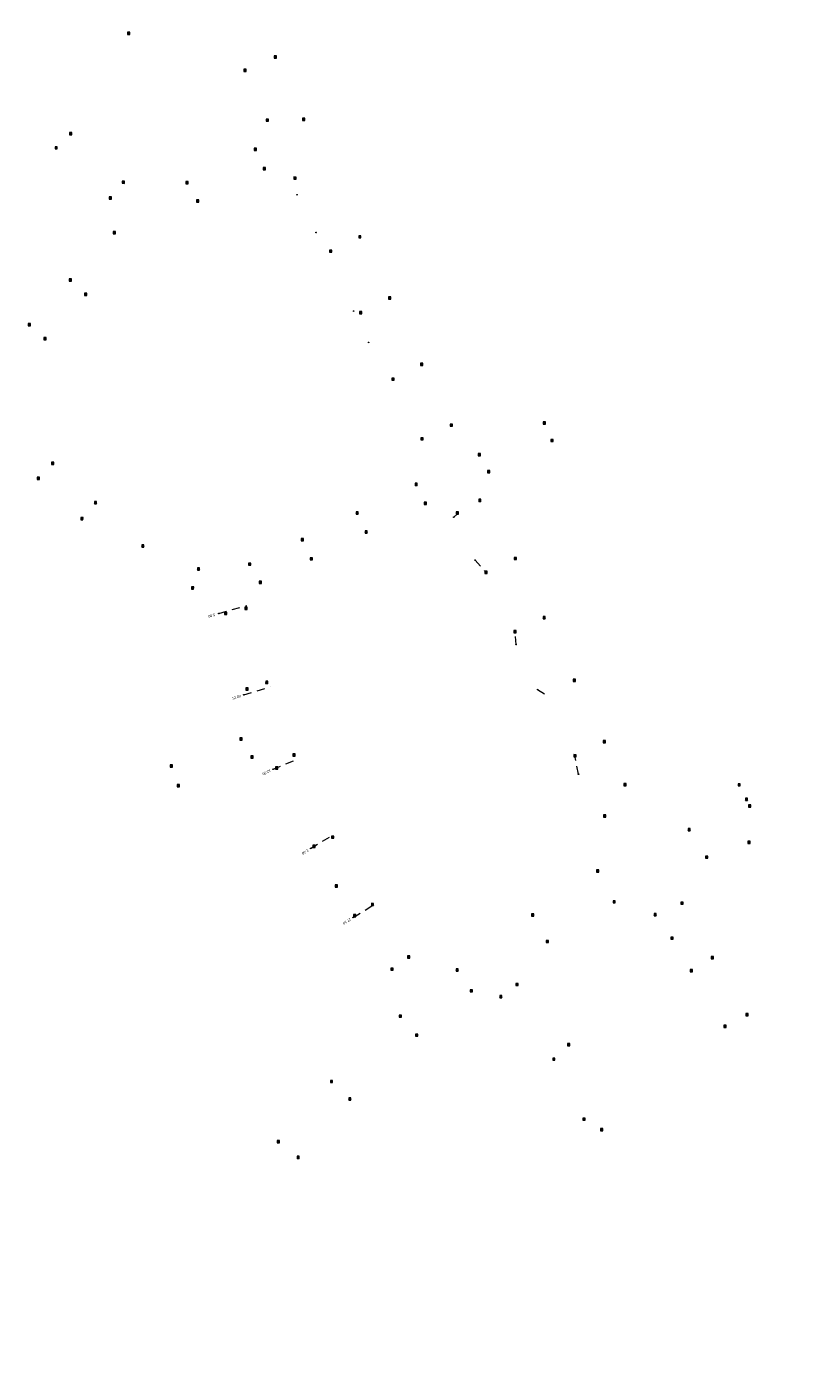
# Model space of a CAD drawing. Header units: inches. Extents: x 0 to 191500, y 0 to 342750.
# Tile 8 of 256: x 185968 to 186211, y 329280 to 329691. Entities that reach past the tile are written whole.
import ezdxf
from ezdxf.enums import TextEntityAlignment as Align

# ---------------------------------------------------------------- set-up
doc = ezdxf.new("R2010")
doc.units = ezdxf.units.IN
doc.header["$MEASUREMENT"] = 0
doc.linetypes.add('RI-GWA_HUISAANSLUITING', pattern=[23, 4, -1.8, 2.6, -1.8, 4.6, -1.8, 4.6, -1.8])
doc.linetypes.add('RI-HWA_KOLKAANSLUITING', pattern=[4.3, 2.5, -1.8])
doc.layers.get('0').update_dxf_attribs({"lineweight": 20})
for name, color, linetype, lineweight in [('ECW', 150, 'Continuous', 20), ('N-WE-RI-GWA-MAATVOERING-T25', 30, 'RI-GWA_HUISAANSLUITING', 20), ('N-WE-RI-HWA_KOLK-S', 150, 'Continuous', 20), ('N-WE-RI-HWA_KOLKAANSLUITING', 150, 'RI-HWA_KOLKAANSLUITING', 20), ('N-WE-RI-INLAAT', 7, 'Continuous', 20)]:
    doc.layers.add(name, color=color, linetype=linetype, lineweight=lineweight)
picture_1 = doc.add_image_def('image1.ecw', size_in_pixel=(220000, 285000))

# ---------------------------------------------------------------- blocks, each defined once
blk = doc.blocks.new('A$C2C270354')
h = blk.add_hatch(color=256)
h.dxf.hatch_style = 1
edge = h.paths.add_edge_path()
edge.add_arc((0, 0), 0.1, 0, 360)
blk.add_circle((0, 0), 0.1)

msp = doc.modelspace()

# ---------------------------------------------------------------- linework, layer by layer
at = {"layer": 'N-WE-RI-HWA_KOLK-S'}
for p, q in [((185998.99052, 329689.71497), (185998.98903, 329689.01852)), ((185998.98903, 329689.01852), (185999.68697, 329689.71348)), ((185998.99052, 329689.71497), (185999.68548, 329689.01703)), ((185999.68697, 329689.71348), (185998.99052, 329689.71497)), ((185999.68548, 329689.01703), (185999.68697, 329689.71348)), ((185998.98903, 329689.01852), (185999.68548, 329689.01703)), ((186044.27252, 329682.42897), (186044.27103, 329681.73252)), ((186044.27103, 329681.73252), (186044.96897, 329682.42748)), ((186044.27103, 329681.73252), (186044.96748, 329681.73103)), ((186044.27252, 329682.42897), (186044.96748, 329681.73103)), ((186044.96897, 329682.42748), (186044.27252, 329682.42897)), ((186044.96748, 329681.73103), (186044.96897, 329682.42748)), ((186034.90252, 329678.25897), (186034.90103, 329677.56252)), ((186034.90103, 329677.56252), (186035.59897, 329678.25748)), ((186034.90103, 329677.56252), (186035.59748, 329677.56103)), ((186034.90252, 329678.25897), (186035.59748, 329677.56103)), ((186035.59897, 329678.25748), (186034.90252, 329678.25897)), ((186035.59748, 329677.56103), (186035.59897, 329678.25748)), ((186041.84252, 329662.87897), (186041.84103, 329662.18252)), ((186041.84103, 329662.18252), (186042.53897, 329662.87748)), ((186041.84103, 329662.18252), (186042.53748, 329662.18103)), ((186041.84252, 329662.87897), (186042.53748, 329662.18103)), ((186042.53897, 329662.87748), (186041.84252, 329662.87897)), ((186042.53748, 329662.18103), (186042.53897, 329662.87748)), ((186053.03252, 329663.11897), (186053.03103, 329662.42252)), ((186053.03103, 329662.42252), (186053.72897, 329663.11748)), ((186053.03103, 329662.42252), (186053.72748, 329662.42103)), ((186053.03252, 329663.11897), (186053.72748, 329662.42103)), ((186053.72897, 329663.11748), (186053.03252, 329663.11897)), ((186053.72748, 329662.42103), (186053.72897, 329663.11748)), ((185981.02352, 329658.71497), (185981.02203, 329658.01852)), ((185981.02203, 329658.01852), (185981.71997, 329658.71348)), ((185981.02203, 329658.01852), (185981.71848, 329658.01703)), ((185981.02352, 329658.71497), (185981.71848, 329658.01703)), ((185981.71997, 329658.71348), (185981.02352, 329658.71497)), ((185981.71848, 329658.01703), (185981.71997, 329658.71348)), ((185976.53952, 329654.31197), (185976.53803, 329653.61552)), ((185976.53803, 329653.61552), (185977.23597, 329654.31048)), ((185976.53803, 329653.61552), (185977.23448, 329653.61403)), ((185976.53952, 329654.31197), (185977.23448, 329653.61403)), ((185977.23597, 329654.31048), (185976.53952, 329654.31197)), ((185977.23448, 329653.61403), (185977.23597, 329654.31048)), ((186038.10252, 329653.82897), (186038.10103, 329653.13252)), ((186038.10103, 329653.13252), (186038.79897, 329653.82748)), ((186038.10103, 329653.13252), (186038.79748, 329653.13103)), ((186038.10252, 329653.82897), (186038.79748, 329653.13103)), ((186038.79897, 329653.82748), (186038.10252, 329653.82897)), ((186038.79748, 329653.13103), (186038.79897, 329653.82748)), ((186040.88252, 329647.90897), (186040.88103, 329647.21252)), ((186040.88103, 329647.21252), (186041.57897, 329647.90748)), ((186040.88103, 329647.21252), (186041.57748, 329647.21103)), ((186040.88252, 329647.90897), (186041.57748, 329647.21103)), ((186041.57897, 329647.90748), (186040.88252, 329647.90897)), ((186041.57748, 329647.21103), (186041.57897, 329647.90748)), ((186050.39352, 329644.95197), (186050.39203, 329644.25552)), ((186050.39203, 329644.25552), (186051.08997, 329644.95048)), ((186050.39203, 329644.25552), (186051.08848, 329644.25403)), ((186050.39352, 329644.95197), (186051.08848, 329644.25403)), ((186051.08997, 329644.95048), (186050.39352, 329644.95197)), ((186051.08848, 329644.25403), (186051.08997, 329644.95048)), ((185997.27452, 329643.69097), (185997.27303, 329642.99452)), ((185997.27303, 329642.99452), (185997.97097, 329643.68948)), ((185997.27303, 329642.99452), (185997.96948, 329642.99303)), ((185997.27452, 329643.69097), (185997.96948, 329642.99303)), ((185997.97097, 329643.68948), (185997.27452, 329643.69097)), ((185997.96948, 329642.99303), (185997.97097, 329643.68948)), ((186017.01252, 329643.53897), (186017.01103, 329642.84252)), ((186017.01103, 329642.84252), (186017.70897, 329643.53748)), ((186017.01103, 329642.84252), (186017.70748, 329642.84103)), ((186017.01252, 329643.53897), (186017.70748, 329642.84103)), ((186017.70897, 329643.53748), (186017.01252, 329643.53897)), ((186017.70748, 329642.84103), (186017.70897, 329643.53748)), ((185993.29652, 329638.81897), (185993.29503, 329638.12252)), ((185993.29503, 329638.12252), (185993.99297, 329638.81748)), ((185993.29503, 329638.12252), (185993.99148, 329638.12103)), ((185993.29652, 329638.81897), (185993.99148, 329638.12103)), ((185993.99297, 329638.81748), (185993.29652, 329638.81897)), ((185993.99148, 329638.12103), (185993.99297, 329638.81748)), ((186020.29252, 329637.85897), (186020.29103, 329637.16252)), ((186020.29103, 329637.16252), (186020.98897, 329637.85748)), ((186020.29103, 329637.16252), (186020.98748, 329637.16103)), ((186020.29252, 329637.85897), (186020.98748, 329637.16103)), ((186020.98897, 329637.85748), (186020.29252, 329637.85897)), ((186020.98748, 329637.16103), (186020.98897, 329637.85748)), ((185994.49952, 329628.12797), (185994.49803, 329627.43152)), ((185994.49803, 329627.43152), (185995.19597, 329628.12648)), ((185994.49952, 329628.12797), (185995.19448, 329627.43003)), ((185995.19597, 329628.12648), (185994.49952, 329628.12797)), ((185995.19448, 329627.43003), (185995.19597, 329628.12648)), ((185994.49803, 329627.43152), (185995.19448, 329627.43003)), ((186070.39252, 329626.79897), (186070.39103, 329626.10252)), ((186070.39103, 329626.10252), (186071.08897, 329626.79748)), ((186070.39103, 329626.10252), (186071.08748, 329626.10103)), ((186070.39252, 329626.79897), (186071.08748, 329626.10103)), ((186071.08897, 329626.79748), (186070.39252, 329626.79897)), ((186071.08748, 329626.10103), (186071.08897, 329626.79748)), ((186061.39652, 329622.36797), (186061.39503, 329621.67152)), ((186061.39503, 329621.67152), (186062.09297, 329622.36648)), ((186061.39503, 329621.67152), (186062.09148, 329621.67003)), ((186061.39652, 329622.36797), (186062.09148, 329621.67003)), ((186062.09297, 329622.36648), (186061.39652, 329622.36797)), ((186062.09148, 329621.67003), (186062.09297, 329622.36648)), ((185980.91252, 329613.44897), (185980.91103, 329612.75252)), ((185980.91103, 329612.75252), (185981.60897, 329613.44748)), ((185980.91103, 329612.75252), (185981.60748, 329612.75103)), ((185980.91252, 329613.44897), (185981.60748, 329612.75103)), ((185981.60897, 329613.44748), (185980.91252, 329613.44897)), ((185981.60748, 329612.75103), (185981.60897, 329613.44748)), ((185985.68252, 329608.99897), (185985.68103, 329608.30252)), ((185985.68103, 329608.30252), (185986.37897, 329608.99748)), ((185985.68103, 329608.30252), (185986.37748, 329608.30103)), ((185985.68252, 329608.99897), (185986.37748, 329608.30103)), ((185986.37897, 329608.99748), (185985.68252, 329608.99897)), ((185986.37748, 329608.30103), (185986.37897, 329608.99748)), ((186079.58252, 329607.90897), (186079.58103, 329607.21252)), ((186079.58103, 329607.21252), (186080.27897, 329607.90748)), ((186079.58103, 329607.21252), (186080.27748, 329607.21103)), ((186079.58252, 329607.90897), (186080.27748, 329607.21103)), ((186080.27897, 329607.90748), (186079.58252, 329607.90897)), ((186080.27748, 329607.21103), (186080.27897, 329607.90748)), ((186070.64752, 329603.35197), (186070.64603, 329602.65552)), ((186070.64603, 329602.65552), (186071.34397, 329603.35048)), ((186070.64752, 329603.35197), (186071.34248, 329602.65403)), ((186071.34397, 329603.35048), (186070.64752, 329603.35197)), ((186071.34248, 329602.65403), (186071.34397, 329603.35048)), ((185968.26052, 329599.65397), (185968.25903, 329598.95752)), ((185968.25903, 329598.95752), (185968.95697, 329599.65248)), ((185968.25903, 329598.95752), (185968.95548, 329598.95603)), ((185968.26052, 329599.65397), (185968.95548, 329598.95603)), ((185968.95697, 329599.65248), (185968.26052, 329599.65397)), ((185968.95548, 329598.95603), (185968.95697, 329599.65248)), ((186070.64603, 329602.65552), (186071.34248, 329602.65403)), ((185973.10252, 329595.34897), (185973.10103, 329594.65252)), ((185973.10103, 329594.65252), (185973.79897, 329595.34748)), ((185973.10252, 329595.34897), (185973.79748, 329594.65103)), ((185973.79897, 329595.34748), (185973.10252, 329595.34897)), ((185973.79748, 329594.65103), (185973.79897, 329595.34748)), ((185973.10103, 329594.65252), (185973.79748, 329594.65103)), ((186089.47552, 329587.40397), (186089.47403, 329586.70752)), ((186089.47403, 329586.70752), (186090.17197, 329587.40248)), ((186089.47403, 329586.70752), (186090.17048, 329586.70603)), ((186089.47552, 329587.40397), (186090.17048, 329586.70603)), ((186090.17197, 329587.40248), (186089.47552, 329587.40397)), ((186090.17048, 329586.70603), (186090.17197, 329587.40248)), ((186080.68252, 329582.80997), (186080.68103, 329582.11352)), ((186080.68103, 329582.11352), (186081.37897, 329582.80848)), ((186080.68252, 329582.80997), (186081.37748, 329582.11203)), ((186081.37897, 329582.80848), (186080.68252, 329582.80997)), ((186081.37748, 329582.11203), (186081.37897, 329582.80848)), ((186080.68103, 329582.11352), (186081.37748, 329582.11203)), ((186098.68252, 329568.57897), (186098.68103, 329567.88252)), ((186098.68103, 329567.88252), (186099.37897, 329568.57748)), ((186098.68103, 329567.88252), (186099.37748, 329567.88103)), ((186098.68252, 329568.57897), (186099.37748, 329567.88103)), ((186099.37897, 329568.57748), (186098.68252, 329568.57897)), ((186099.37748, 329567.88103), (186099.37897, 329568.57748)), ((186127.40252, 329569.28897), (186127.40103, 329568.59252)), ((186127.40103, 329568.59252), (186128.09897, 329569.28748)), ((186127.40103, 329568.59252), (186128.09748, 329568.59103)), ((186127.40252, 329569.28897), (186128.09748, 329568.59103)), ((186128.09897, 329569.28748), (186127.40252, 329569.28897)), ((186128.09748, 329568.59103), (186128.09897, 329569.28748)), ((186089.60352, 329564.36597), (186089.60203, 329563.66952)), ((186089.60203, 329563.66952), (186090.29997, 329564.36448)), ((186089.60203, 329563.66952), (186090.29848, 329563.66803)), ((186089.60352, 329564.36597), (186090.29848, 329563.66803)), ((186090.29997, 329564.36448), (186089.60352, 329564.36597)), ((186090.29848, 329563.66803), (186090.29997, 329564.36448)), ((186129.79252, 329563.82897), (186129.79103, 329563.13252)), ((186129.79103, 329563.13252), (186130.48897, 329563.82748)), ((186129.79103, 329563.13252), (186130.48748, 329563.13103)), ((186129.79252, 329563.82897), (186130.48748, 329563.13103)), ((186130.48897, 329563.82748), (186129.79252, 329563.82897)), ((186130.48748, 329563.13103), (186130.48897, 329563.82748)), ((186107.31252, 329559.49897), (186107.31103, 329558.80252)), ((186107.31103, 329558.80252), (186108.00897, 329559.49748)), ((186107.31103, 329558.80252), (186108.00748, 329558.80103)), ((186107.31252, 329559.49897), (186108.00748, 329558.80103)), ((186108.00897, 329559.49748), (186107.31252, 329559.49897)), ((186108.00748, 329558.80103), (186108.00897, 329559.49748)), ((185975.47252, 329556.80897), (185975.47103, 329556.11252)), ((185975.47103, 329556.11252), (185976.16897, 329556.80748)), ((185975.47103, 329556.11252), (185976.16748, 329556.11103)), ((185975.47252, 329556.80897), (185976.16748, 329556.11103)), ((185976.16897, 329556.80748), (185975.47252, 329556.80897)), ((185976.16748, 329556.11103), (185976.16897, 329556.80748)), ((186110.19252, 329554.18897), (186110.19103, 329553.49252)), ((186110.19103, 329553.49252), (186110.88897, 329554.18748)), ((186110.19252, 329554.18897), (186110.88748, 329553.49103)), ((186110.88897, 329554.18748), (186110.19252, 329554.18897)), ((186110.88748, 329553.49103), (186110.88897, 329554.18748)), ((185971.00252, 329552.11897), (185971.00103, 329551.42252)), ((185971.00103, 329551.42252), (185971.69897, 329552.11748)), ((185971.00103, 329551.42252), (185971.69748, 329551.42103)), ((185971.00252, 329552.11897), (185971.69748, 329551.42103)), ((185971.69897, 329552.11748), (185971.00252, 329552.11897)), ((185971.69748, 329551.42103), (185971.69897, 329552.11748)), ((186087.80252, 329550.26897), (186087.80103, 329549.57252)), ((186087.80103, 329549.57252), (186088.49897, 329550.26748)), ((186087.80103, 329549.57252), (186088.49748, 329549.57103)), ((186087.80252, 329550.26897), (186088.49748, 329549.57103)), ((186088.49897, 329550.26748), (186087.80252, 329550.26897)), ((186088.49748, 329549.57103), (186088.49897, 329550.26748)), ((186110.19103, 329553.49252), (186110.88748, 329553.49103)), ((185988.71252, 329544.64897), (185988.71103, 329543.95252)), ((185988.71103, 329543.95252), (185989.40897, 329544.64748)), ((185988.71103, 329543.95252), (185989.40748, 329543.95103)), ((185988.71252, 329544.64897), (185989.40748, 329543.95103)), ((185989.40897, 329544.64748), (185988.71252, 329544.64897)), ((185989.40748, 329543.95103), (185989.40897, 329544.64748)), ((186069.58252, 329541.41897), (186069.58103, 329540.72252)), ((186069.58103, 329540.72252), (186070.27897, 329541.41748)), ((186069.58252, 329541.41897), (186070.27748, 329540.72103)), ((186070.27897, 329541.41748), (186069.58252, 329541.41897)), ((186070.27748, 329540.72103), (186070.27897, 329541.41748)), ((186090.66252, 329544.40897), (186090.66103, 329543.71252)), ((186090.66103, 329543.71252), (186091.35897, 329544.40748)), ((186090.66103, 329543.71252), (186091.35748, 329543.71103)), ((186090.66252, 329544.40897), (186091.35748, 329543.71103)), ((186091.35897, 329544.40748), (186090.66252, 329544.40897)), ((186091.35748, 329543.71103), (186091.35897, 329544.40748)), ((186100.50152, 329541.41397), (186100.50003, 329540.71752)), ((186100.50003, 329540.71752), (186101.19797, 329541.41248)), ((186100.50152, 329541.41397), (186101.19648, 329540.71603)), ((186101.19797, 329541.41248), (186100.50152, 329541.41397)), ((186101.19648, 329540.71603), (186101.19797, 329541.41248)), ((186107.49152, 329545.37597, 63.599), (186107.49003, 329544.67952, 63.599)), ((186107.49003, 329544.67952, 63.599), (186108.18797, 329545.37448, 63.599)), ((186107.49003, 329544.67952, 63.599), (186108.18648, 329544.67803, 63.599)), ((186107.49152, 329545.37597, 63.599), (186108.18648, 329544.67803, 63.599)), ((186108.18797, 329545.37448, 63.599), (186107.49152, 329545.37597, 63.599)), ((186108.18648, 329544.67803, 63.599), (186108.18797, 329545.37448, 63.599)), ((185984.49252, 329539.68897), (185984.49103, 329538.99252)), ((185984.49103, 329538.99252), (185985.18897, 329539.68748)), ((185984.49103, 329538.99252), (185985.18748, 329538.99103)), ((185984.49252, 329539.68897), (185985.18748, 329538.99103)), ((185985.18897, 329539.68748), (185984.49252, 329539.68897)), ((185985.18748, 329538.99103), (185985.18897, 329539.68748)), ((186069.58103, 329540.72252), (186070.27748, 329540.72103)), ((186100.50003, 329540.71752), (186101.19648, 329540.71603)), ((186052.61252, 329533.18897), (186052.61103, 329532.49252)), ((186052.61103, 329532.49252), (186053.30897, 329533.18748)), ((186052.61252, 329533.18897), (186053.30748, 329532.49103)), ((186053.30897, 329533.18748), (186052.61252, 329533.18897)), ((186053.30748, 329532.49103), (186053.30897, 329533.18748)), ((186072.36252, 329535.51897), (186072.36103, 329534.82252)), ((186072.36103, 329534.82252), (186073.05897, 329535.51748)), ((186072.36103, 329534.82252), (186073.05748, 329534.82103)), ((186072.36252, 329535.51897), (186073.05748, 329534.82103)), ((186073.05897, 329535.51748), (186072.36252, 329535.51897)), ((186073.05748, 329534.82103), (186073.05897, 329535.51748)), ((186003.34352, 329531.23897), (186003.34203, 329530.54252)), ((186003.34203, 329530.54252), (186004.03997, 329531.23748)), ((186003.34203, 329530.54252), (186004.03848, 329530.54103)), ((186003.34352, 329531.23897), (186004.03848, 329530.54103)), ((186004.03997, 329531.23748), (186003.34352, 329531.23897)), ((186004.03848, 329530.54103), (186004.03997, 329531.23748)), ((186052.61103, 329532.49252), (186053.30748, 329532.49103)), ((186036.35252, 329525.60897), (186036.35103, 329524.91252)), ((186036.35103, 329524.91252), (186037.04897, 329525.60748)), ((186036.35103, 329524.91252), (186037.04748, 329524.91103)), ((186036.35252, 329525.60897), (186037.04748, 329524.91103)), ((186037.04897, 329525.60748), (186036.35252, 329525.60897)), ((186037.04748, 329524.91103), (186037.04897, 329525.60748)), ((186055.38252, 329527.26897), (186055.38103, 329526.57252)), ((186055.38103, 329526.57252), (186056.07897, 329527.26748)), ((186055.38103, 329526.57252), (186056.07748, 329526.57103)), ((186055.38252, 329527.26897), (186056.07748, 329526.57103)), ((186056.07897, 329527.26748), (186055.38252, 329527.26897)), ((186056.07748, 329526.57103), (186056.07897, 329527.26748)), ((186118.44352, 329527.36197, 63.536), (186118.44203, 329526.66552, 63.536)), ((186118.44203, 329526.66552, 63.536), (186119.13997, 329527.36048, 63.536)), ((186118.44203, 329526.66552, 63.536), (186119.13848, 329526.66403, 63.536)), ((186118.44352, 329527.36197, 63.536), (186119.13848, 329526.66403, 63.536)), ((186119.13997, 329527.36048, 63.536), (186118.44352, 329527.36197, 63.536)), ((186119.13848, 329526.66403, 63.536), (186119.13997, 329527.36048, 63.536)), ((186020.53252, 329524.14897), (186020.53103, 329523.45252)), ((186020.53103, 329523.45252), (186021.22897, 329524.14748)), ((186020.53103, 329523.45252), (186021.22748, 329523.45103)), ((186020.53252, 329524.14897), (186021.22748, 329523.45103)), ((186021.22897, 329524.14748), (186020.53252, 329524.14897)), ((186021.22748, 329523.45103), (186021.22897, 329524.14748)), ((186109.39252, 329523.09897), (186109.39103, 329522.40252)), ((186109.39103, 329522.40252), (186110.08897, 329523.09748)), ((186109.39103, 329522.40252), (186110.08748, 329522.40103)), ((186109.39252, 329523.09897), (186110.08748, 329522.40103)), ((186110.08897, 329523.09748), (186109.39252, 329523.09897)), ((186110.08748, 329522.40103), (186110.08897, 329523.09748)), ((186018.69452, 329518.22797), (186018.69303, 329517.53152)), ((186018.69303, 329517.53152), (186019.39097, 329518.22648)), ((186018.69303, 329517.53152), (186019.38948, 329517.53003)), ((186018.69452, 329518.22797), (186019.38948, 329517.53003)), ((186019.39097, 329518.22648), (186018.69452, 329518.22797)), ((186019.38948, 329517.53003), (186019.39097, 329518.22648)), ((186039.64252, 329519.98897), (186039.64103, 329519.29252)), ((186039.64103, 329519.29252), (186040.33897, 329519.98748)), ((186039.64103, 329519.29252), (186040.33748, 329519.29103)), ((186039.64252, 329519.98897), (186040.33748, 329519.29103)), ((186040.33897, 329519.98748), (186039.64252, 329519.98897)), ((186040.33748, 329519.29103), (186040.33897, 329519.98748)), ((186028.92252, 329510.37897), (186028.92103, 329509.68252)), ((186028.92103, 329509.68252), (186029.61897, 329510.37748)), ((186028.92103, 329509.68252), (186029.61748, 329509.68103)), ((186028.92252, 329510.37897), (186029.61748, 329509.68103)), ((186029.61897, 329510.37748), (186028.92252, 329510.37897)), ((186029.61748, 329509.68103), (186029.61897, 329510.37748)), ((186035.25052, 329511.94397), (186035.24903, 329511.24752)), ((186035.24903, 329511.24752), (186035.94697, 329511.94248)), ((186035.24903, 329511.24752), (186035.94548, 329511.24603)), ((186035.25052, 329511.94397), (186035.94548, 329511.24603)), ((186035.94697, 329511.94248), (186035.25052, 329511.94397)), ((186035.94548, 329511.24603), (186035.94697, 329511.94248)), ((186127.36252, 329509.03697, 63.482), (186127.36103, 329508.34052, 63.482)), ((186127.36103, 329508.34052, 63.482), (186128.05897, 329509.03548, 63.482)), ((186127.36252, 329509.03697, 63.482), (186128.05748, 329508.33903, 63.482)), ((186128.05897, 329509.03548, 63.482), (186127.36252, 329509.03697, 63.482)), ((186128.05748, 329508.33903, 63.482), (186128.05897, 329509.03548, 63.482)), ((186118.38252, 329504.76897), (186118.38103, 329504.07252)), ((186118.38103, 329504.07252), (186119.07897, 329504.76748)), ((186118.38252, 329504.76897), (186119.07748, 329504.07103)), ((186119.07897, 329504.76748), (186118.38252, 329504.76897)), ((186119.07748, 329504.07103), (186119.07897, 329504.76748)), ((186127.36103, 329508.34052, 63.482), (186128.05748, 329508.33903, 63.482)), ((186118.38103, 329504.07252), (186119.07748, 329504.07103)), ((186041.64252, 329489.08897), (186041.64103, 329488.39252)), ((186041.64103, 329488.39252), (186042.33897, 329489.08748)), ((186041.64103, 329488.39252), (186042.33748, 329488.39103)), ((186041.64252, 329489.08897), (186042.33748, 329488.39103)), ((186042.33897, 329489.08748), (186041.64252, 329489.08897)), ((186042.33748, 329488.39103), (186042.33897, 329489.08748)), ((186136.69352, 329489.73297, 63.409), (186136.69203, 329489.03652, 63.409)), ((186136.69203, 329489.03652, 63.409), (186137.38997, 329489.73148, 63.409)), ((186136.69203, 329489.03652, 63.409), (186137.38848, 329489.03503, 63.409)), ((186136.69352, 329489.73297, 63.409), (186137.38848, 329489.03503, 63.409)), ((186137.38997, 329489.73148, 63.409), (186136.69352, 329489.73297, 63.409)), ((186137.38848, 329489.03503, 63.409), (186137.38997, 329489.73148, 63.409)), ((186035.52252, 329487.02897), (186035.52103, 329486.33252)), ((186035.52103, 329486.33252), (186036.21897, 329487.02748)), ((186035.52103, 329486.33252), (186036.21748, 329486.33103)), ((186035.52252, 329487.02897), (186036.21748, 329486.33103)), ((186036.21897, 329487.02748), (186035.52252, 329487.02897)), ((186036.21748, 329486.33103), (186036.21897, 329487.02748)), ((186033.65152, 329471.58897), (186033.65003, 329470.89252)), ((186033.65003, 329470.89252), (186034.34797, 329471.58748)), ((186033.65152, 329471.58897), (186034.34648, 329470.89103)), ((186034.34797, 329471.58748), (186033.65152, 329471.58897)), ((186034.34648, 329470.89103), (186034.34797, 329471.58748)), ((186033.65003, 329470.89252), (186034.34648, 329470.89103)), ((186145.92152, 329470.74397, 63.381), (186145.92003, 329470.04752, 63.381)), ((186145.92003, 329470.04752, 63.381), (186146.61797, 329470.74248, 63.381)), ((186145.92003, 329470.04752, 63.381), (186146.61648, 329470.04603, 63.381)), ((186145.92152, 329470.74397, 63.381), (186146.61648, 329470.04603, 63.381)), ((186146.61797, 329470.74248, 63.381), (186145.92152, 329470.74397, 63.381)), ((186146.61648, 329470.04603, 63.381), (186146.61797, 329470.74248, 63.381)), ((186012.10252, 329463.23897), (186012.10103, 329462.54252)), ((186012.10103, 329462.54252), (186012.79897, 329463.23748)), ((186012.10252, 329463.23897), (186012.79748, 329462.54103)), ((186012.79897, 329463.23748), (186012.10252, 329463.23897)), ((186012.79748, 329462.54103), (186012.79897, 329463.23748)), ((186037.03252, 329466.02897), (186037.03103, 329465.33252)), ((186037.03103, 329465.33252), (186037.72897, 329466.02748)), ((186037.03103, 329465.33252), (186037.72748, 329465.33103)), ((186037.03252, 329466.02897), (186037.72748, 329465.33103)), ((186037.72897, 329466.02748), (186037.03252, 329466.02897)), ((186037.72748, 329465.33103), (186037.72897, 329466.02748)), ((186050.05252, 329466.57897), (186050.05103, 329465.88252)), ((186050.05103, 329465.88252), (186050.74897, 329466.57748)), ((186050.05103, 329465.88252), (186050.74748, 329465.88103)), ((186050.05252, 329466.57897), (186050.74748, 329465.88103)), ((186050.74897, 329466.57748), (186050.05252, 329466.57897)), ((186050.74748, 329465.88103), (186050.74897, 329466.57748)), ((186136.92252, 329466.36897), (186136.92103, 329465.67252)), ((186136.92103, 329465.67252), (186137.61897, 329466.36748)), ((186136.92103, 329465.67252), (186137.61748, 329465.67103)), ((186136.92252, 329466.36897), (186137.61748, 329465.67103)), ((186137.61897, 329466.36748), (186136.92252, 329466.36897)), ((186137.61748, 329465.67103), (186137.61897, 329466.36748)), ((186012.10103, 329462.54252), (186012.79748, 329462.54103)), ((186044.72252, 329462.60897), (186044.72103, 329461.91252)), ((186044.72103, 329461.91252), (186045.41897, 329462.60748)), ((186044.72103, 329461.91252), (186045.41748, 329461.91103)), ((186044.72252, 329462.60897), (186045.41748, 329461.91103)), ((186045.41897, 329462.60748), (186044.72252, 329462.60897)), ((186045.41748, 329461.91103), (186045.41897, 329462.60748)), ((186014.29252, 329457.13897), (186014.29103, 329456.44252)), ((186014.29103, 329456.44252), (186014.98897, 329457.13748)), ((186014.29103, 329456.44252), (186014.98748, 329456.44103)), ((186014.29252, 329457.13897), (186014.98748, 329456.44103)), ((186014.98897, 329457.13748), (186014.29252, 329457.13897)), ((186014.98748, 329456.44103), (186014.98897, 329457.13748)), ((186152.35052, 329457.46797, 63.338), (186152.34903, 329456.77152, 63.338)), ((186152.34903, 329456.77152, 63.338), (186153.04697, 329457.46648, 63.338)), ((186152.34903, 329456.77152, 63.338), (186153.04548, 329456.77003, 63.338)), ((186152.35052, 329457.46797, 63.338), (186153.04548, 329456.77003, 63.338)), ((186153.04697, 329457.46648, 63.338), (186152.35052, 329457.46797, 63.338)), ((186153.04548, 329456.77003, 63.338), (186153.04697, 329457.46648, 63.338)), ((186187.64152, 329457.39097), (186187.64003, 329456.69452)), ((186187.64003, 329456.69452), (186188.33797, 329457.38948)), ((186187.64003, 329456.69452), (186188.33648, 329456.69303)), ((186187.64152, 329457.39097), (186188.33648, 329456.69303)), ((186188.33797, 329457.38948), (186187.64152, 329457.39097)), ((186188.33648, 329456.69303), (186188.33797, 329457.38948)), ((186189.89952, 329452.88997), (186189.89803, 329452.19352)), ((186189.89803, 329452.19352), (186190.59597, 329452.88848)), ((186189.89803, 329452.19352), (186190.59448, 329452.19203)), ((186189.89952, 329452.88997), (186190.59448, 329452.19203)), ((186190.59597, 329452.88848), (186189.89952, 329452.88997)), ((186190.59448, 329452.19203), (186190.59597, 329452.88848)), ((186190.85252, 329450.83397), (186190.85103, 329450.13752)), ((186190.85103, 329450.13752), (186191.54897, 329450.83248)), ((186190.85252, 329450.83397), (186191.54748, 329450.13603)), ((186191.54897, 329450.83248), (186190.85252, 329450.83397)), ((186191.54748, 329450.13603), (186191.54897, 329450.83248)), ((186146.03252, 329447.74897), (186146.03103, 329447.05252)), ((186146.03103, 329447.05252), (186146.72897, 329447.74748)), ((186146.03103, 329447.05252), (186146.72748, 329447.05103)), ((186146.03252, 329447.74897), (186146.72748, 329447.05103)), ((186146.72897, 329447.74748), (186146.03252, 329447.74897)), ((186146.72748, 329447.05103), (186146.72897, 329447.74748)), ((186190.85103, 329450.13752), (186191.54748, 329450.13603)), ((186172.16752, 329443.53997, 62.987), (186172.16603, 329442.84352, 62.987)), ((186172.16603, 329442.84352, 62.987), (186172.86397, 329443.53848, 62.987)), ((186172.16603, 329442.84352, 62.987), (186172.86248, 329442.84203, 62.987)), ((186172.16752, 329443.53997, 62.987), (186172.86248, 329442.84203, 62.987)), ((186172.86397, 329443.53848, 62.987), (186172.16752, 329443.53997, 62.987)), ((186172.86248, 329442.84203, 62.987), (186172.86397, 329443.53848, 62.987)), ((186062.02352, 329441.20397), (186062.02203, 329440.50752)), ((186062.02203, 329440.50752), (186062.71997, 329441.20248)), ((186062.02203, 329440.50752), (186062.71848, 329440.50603)), ((186062.02352, 329441.20397), (186062.71848, 329440.50603)), ((186062.71997, 329441.20248), (186062.02352, 329441.20397)), ((186062.71848, 329440.50603), (186062.71997, 329441.20248)), ((186190.69252, 329439.64897), (186190.69103, 329438.95252)), ((186190.69103, 329438.95252), (186191.38897, 329439.64748)), ((186190.69103, 329438.95252), (186191.38748, 329438.95103)), ((186190.69252, 329439.64897), (186191.38748, 329438.95103)), ((186191.38897, 329439.64748), (186190.69252, 329439.64897)), ((186191.38748, 329438.95103), (186191.38897, 329439.64748)), ((186056.22252, 329438.39897), (186056.22103, 329437.70252)), ((186056.22103, 329437.70252), (186056.91897, 329438.39748)), ((186056.22103, 329437.70252), (186056.91748, 329437.70103)), ((186056.22252, 329438.39897), (186056.91748, 329437.70103)), ((186056.91897, 329438.39748), (186056.22252, 329438.39897)), ((186056.91748, 329437.70103), (186056.91897, 329438.39748)), ((186177.59552, 329435.02897, 63.001), (186177.59403, 329434.33252, 63.001)), ((186177.59403, 329434.33252, 63.001), (186178.29197, 329435.02748, 63.001)), ((186177.59552, 329435.02897, 63.001), (186178.29048, 329434.33103, 63.001)), ((186178.29197, 329435.02748, 63.001), (186177.59552, 329435.02897, 63.001)), ((186178.29048, 329434.33103, 63.001), (186178.29197, 329435.02748, 63.001)), ((186143.90452, 329430.77597, 63.693), (186143.90303, 329430.07952, 63.693)), ((186143.90303, 329430.07952, 63.693), (186144.60097, 329430.77448, 63.693)), ((186143.90452, 329430.77597, 63.693), (186144.59948, 329430.07803, 63.693)), ((186144.60097, 329430.77448, 63.693), (186143.90452, 329430.77597, 63.693)), ((186144.59948, 329430.07803, 63.693), (186144.60097, 329430.77448, 63.693)), ((186177.59403, 329434.33252, 63.001), (186178.29048, 329434.33103, 63.001)), ((186143.90303, 329430.07952, 63.693), (186144.59948, 329430.07803, 63.693)), ((186063.14552, 329426.08897), (186063.14403, 329425.39252)), ((186063.14403, 329425.39252), (186063.84197, 329426.08748)), ((186063.14403, 329425.39252), (186063.84048, 329425.39103)), ((186063.14552, 329426.08897), (186063.84048, 329425.39103)), ((186063.84197, 329426.08748), (186063.14552, 329426.08897)), ((186063.84048, 329425.39103), (186063.84197, 329426.08748)), ((186074.30252, 329420.40897), (186074.30103, 329419.71252)), ((186074.30103, 329419.71252), (186074.99897, 329420.40748)), ((186074.30103, 329419.71252), (186074.99748, 329419.71103)), ((186074.30252, 329420.40897), (186074.99748, 329419.71103)), ((186074.99897, 329420.40748), (186074.30252, 329420.40897)), ((186074.99748, 329419.71103), (186074.99897, 329420.40748)), ((186148.98752, 329421.23097, 63.759), (186148.98603, 329420.53452, 63.759)), ((186148.98603, 329420.53452, 63.759), (186149.68397, 329421.22948, 63.759)), ((186148.98603, 329420.53452, 63.759), (186149.68248, 329420.53303, 63.759)), ((186148.98752, 329421.23097, 63.759), (186149.68248, 329420.53303, 63.759)), ((186149.68397, 329421.22948, 63.759), (186148.98752, 329421.23097, 63.759)), ((186149.68248, 329420.53303, 63.759), (186149.68397, 329421.22948, 63.759)), ((186169.99352, 329420.81197, 63.396), (186169.99203, 329420.11552, 63.396)), ((186169.99203, 329420.11552, 63.396), (186170.68997, 329420.81048, 63.396)), ((186169.99203, 329420.11552, 63.396), (186170.68848, 329420.11403, 63.396)), ((186169.99352, 329420.81197, 63.396), (186170.68848, 329420.11403, 63.396)), ((186170.68997, 329420.81048, 63.396), (186169.99352, 329420.81197, 63.396)), ((186170.68848, 329420.11403, 63.396), (186170.68997, 329420.81048, 63.396)), ((186068.82252, 329416.96897), (186068.82103, 329416.27252)), ((186068.82103, 329416.27252), (186069.51897, 329416.96748)), ((186068.82103, 329416.27252), (186069.51748, 329416.27103)), ((186068.82252, 329416.96897), (186069.51748, 329416.27103)), ((186069.51897, 329416.96748), (186068.82252, 329416.96897)), ((186069.51748, 329416.27103), (186069.51897, 329416.96748)), ((186123.81952, 329417.18797, 64.339), (186123.81803, 329416.49152, 64.339)), ((186123.81803, 329416.49152, 64.339), (186124.51597, 329417.18648, 64.339)), ((186123.81803, 329416.49152, 64.339), (186124.51448, 329416.49003, 64.339)), ((186123.81952, 329417.18797, 64.339), (186124.51448, 329416.49003, 64.339)), ((186124.51597, 329417.18648, 64.339), (186123.81952, 329417.18797, 64.339)), ((186124.51448, 329416.49003, 64.339), (186124.51597, 329417.18648, 64.339)), ((186161.67552, 329417.27597, 63.492), (186161.67403, 329416.57952, 63.492)), ((186161.67403, 329416.57952, 63.492), (186162.37197, 329417.27448, 63.492)), ((186161.67403, 329416.57952, 63.492), (186162.37048, 329416.57803, 63.492)), ((186161.67552, 329417.27597, 63.492), (186162.37048, 329416.57803, 63.492)), ((186162.37197, 329417.27448, 63.492), (186161.67552, 329417.27597, 63.492)), ((186162.37048, 329416.57803, 63.492), (186162.37197, 329417.27448, 63.492)), ((186166.88452, 329409.97897, 63.392), (186166.88303, 329409.28252, 63.392)), ((186166.88303, 329409.28252, 63.392), (186167.58097, 329409.97748, 63.392)), ((186166.88452, 329409.97897, 63.392), (186167.57948, 329409.28103, 63.392)), ((186167.58097, 329409.97748, 63.392), (186166.88452, 329409.97897, 63.392)), ((186167.57948, 329409.28103, 63.392), (186167.58097, 329409.97748, 63.392)), ((186128.30552, 329408.95897, 64.338), (186128.30403, 329408.26252, 64.338)), ((186128.30403, 329408.26252, 64.338), (186129.00197, 329408.95748, 64.338)), ((186128.30403, 329408.26252, 64.338), (186129.00048, 329408.26103, 64.338)), ((186128.30552, 329408.95897, 64.338), (186129.00048, 329408.26103, 64.338)), ((186129.00197, 329408.95748, 64.338), (186128.30552, 329408.95897, 64.338)), ((186129.00048, 329408.26103, 64.338), (186129.00197, 329408.95748, 64.338)), ((186166.88303, 329409.28252, 63.392), (186167.57948, 329409.28103, 63.392)), ((186085.49652, 329404.19197, 65.335), (186085.49503, 329403.49552, 65.335)), ((186085.49503, 329403.49552, 65.335), (186086.19297, 329404.19048, 65.335)), ((186085.49503, 329403.49552, 65.335), (186086.19148, 329403.49403, 65.335)), ((186085.49652, 329404.19197, 65.335), (186086.19148, 329403.49403, 65.335)), ((186086.19297, 329404.19048, 65.335), (186085.49652, 329404.19197, 65.335)), ((186086.19148, 329403.49403, 65.335), (186086.19297, 329404.19048, 65.335)), ((186179.33752, 329403.98197, 63.472), (186179.33603, 329403.28552, 63.472)), ((186179.33603, 329403.28552, 63.472), (186180.03397, 329403.98048, 63.472)), ((186179.33603, 329403.28552, 63.472), (186180.03248, 329403.28403, 63.472)), ((186179.33752, 329403.98197, 63.472), (186180.03248, 329403.28403, 63.472)), ((186180.03397, 329403.98048, 63.472), (186179.33752, 329403.98197, 63.472)), ((186180.03248, 329403.28403, 63.472), (186180.03397, 329403.98048, 63.472)), ((186080.31252, 329400.39897), (186080.31103, 329399.70252)), ((186080.31103, 329399.70252), (186081.00897, 329400.39748)), ((186080.31103, 329399.70252), (186081.00748, 329399.70103)), ((186080.31252, 329400.39897), (186081.00748, 329399.70103)), ((186081.00897, 329400.39748), (186080.31252, 329400.39897)), ((186081.00748, 329399.70103), (186081.00897, 329400.39748)), ((186100.48652, 329400.13697, 65.103), (186100.48503, 329399.44052, 65.103)), ((186100.48503, 329399.44052, 65.103), (186101.18297, 329400.13548, 65.103)), ((186100.48503, 329399.44052, 65.103), (186101.18148, 329399.43903, 65.103)), ((186100.48652, 329400.13697, 65.103), (186101.18148, 329399.43903, 65.103)), ((186101.18297, 329400.13548, 65.103), (186100.48652, 329400.13697, 65.103)), ((186101.18148, 329399.43903, 65.103), (186101.18297, 329400.13548, 65.103)), ((186172.84352, 329399.95697), (186172.84203, 329399.26052)), ((186172.84203, 329399.26052), (186173.53997, 329399.95548)), ((186172.84203, 329399.26052), (186173.53848, 329399.25903)), ((186172.84352, 329399.95697), (186173.53848, 329399.25903)), ((186173.53997, 329399.95548), (186172.84352, 329399.95697)), ((186173.53848, 329399.25903), (186173.53997, 329399.95548)), ((186104.84252, 329393.70597, 65.104), (186104.84103, 329393.00952, 65.104)), ((186104.84103, 329393.00952, 65.104), (186105.53897, 329393.70448, 65.104)), ((186104.84252, 329393.70597, 65.104), (186105.53748, 329393.00803, 65.104)), ((186105.53897, 329393.70448, 65.104), (186104.84252, 329393.70597, 65.104)), ((186105.53748, 329393.00803, 65.104), (186105.53897, 329393.70448, 65.104)), ((186118.97752, 329395.65897, 64.867), (186118.97603, 329394.96252, 64.867)), ((186118.97603, 329394.96252, 64.867), (186119.67397, 329395.65748, 64.867)), ((186118.97603, 329394.96252, 64.867), (186119.67248, 329394.96103, 64.867)), ((186118.97752, 329395.65897, 64.867), (186119.67248, 329394.96103, 64.867)), ((186119.67397, 329395.65748, 64.867), (186118.97752, 329395.65897, 64.867)), ((186119.67248, 329394.96103, 64.867), (186119.67397, 329395.65748, 64.867)), ((186104.84103, 329393.00952, 65.104), (186105.53748, 329393.00803, 65.104)), ((186113.97252, 329391.89897), (186113.97103, 329391.20252)), ((186113.97103, 329391.20252), (186114.66897, 329391.89748)), ((186113.97103, 329391.20252), (186114.66748, 329391.20103)), ((186113.97252, 329391.89897), (186114.66748, 329391.20103)), ((186114.66897, 329391.89748), (186113.97252, 329391.89897)), ((186114.66748, 329391.20103), (186114.66897, 329391.89748)), ((186082.90152, 329385.87997), (186082.90003, 329385.18352)), ((186082.90003, 329385.18352), (186083.59797, 329385.87848)), ((186082.90003, 329385.18352), (186083.59648, 329385.18203)), ((186082.90152, 329385.87997), (186083.59648, 329385.18203)), ((186083.59797, 329385.87848), (186082.90152, 329385.87997)), ((186083.59648, 329385.18203), (186083.59797, 329385.87848)), ((186190.07952, 329386.37697, 63.543), (186190.07803, 329385.68052, 63.543)), ((186190.07803, 329385.68052, 63.543), (186190.77597, 329386.37548, 63.543)), ((186190.07803, 329385.68052, 63.543), (186190.77448, 329385.67903, 63.543)), ((186190.07952, 329386.37697, 63.543), (186190.77448, 329385.67903, 63.543)), ((186190.77597, 329386.37548, 63.543), (186190.07952, 329386.37697, 63.543)), ((186190.77448, 329385.67903, 63.543), (186190.77597, 329386.37548, 63.543)), ((186183.21652, 329382.74797), (186183.21503, 329382.05152)), ((186183.21503, 329382.05152), (186183.91297, 329382.74648)), ((186183.21503, 329382.05152), (186183.91148, 329382.05003)), ((186183.21652, 329382.74797), (186183.91148, 329382.05003)), ((186183.91297, 329382.74648), (186183.21652, 329382.74797)), ((186183.91148, 329382.05003), (186183.91297, 329382.74648)), ((186087.95252, 329379.99897), (186087.95103, 329379.30252)), ((186087.95103, 329379.30252), (186088.64897, 329379.99748)), ((186087.95103, 329379.30252), (186088.64748, 329379.30103)), ((186087.95252, 329379.99897), (186088.64748, 329379.30103)), ((186088.64897, 329379.99748), (186087.95252, 329379.99897)), ((186088.64748, 329379.30103), (186088.64897, 329379.99748)), ((186134.91352, 329377.06897), (186134.91203, 329376.37252)), ((186134.91203, 329376.37252), (186135.60997, 329377.06748)), ((186134.91352, 329377.06897), (186135.60848, 329376.37103)), ((186135.60997, 329377.06748), (186134.91352, 329377.06897)), ((186135.60848, 329376.37103), (186135.60997, 329377.06748)), ((186134.91203, 329376.37252), (186135.60848, 329376.37103)), ((186130.36252, 329372.57897), (186130.36103, 329371.88252)), ((186130.36103, 329371.88252), (186131.05897, 329372.57748)), ((186130.36103, 329371.88252), (186131.05748, 329371.88103)), ((186130.36252, 329372.57897), (186131.05748, 329371.88103)), ((186131.05897, 329372.57748), (186130.36252, 329372.57897)), ((186131.05748, 329371.88103), (186131.05897, 329372.57748)), ((186061.63052, 329365.67197), (186061.62903, 329364.97552)), ((186061.62903, 329364.97552), (186062.32697, 329365.67048)), ((186061.62903, 329364.97552), (186062.32548, 329364.97403)), ((186061.63052, 329365.67197), (186062.32548, 329364.97403)), ((186062.32697, 329365.67048), (186061.63052, 329365.67197)), ((186062.32548, 329364.97403), (186062.32697, 329365.67048)), ((186067.30252, 329360.29897), (186067.30103, 329359.60252)), ((186067.30103, 329359.60252), (186067.99897, 329360.29748)), ((186067.30252, 329360.29897), (186067.99748, 329359.60103)), ((186067.99897, 329360.29748), (186067.30252, 329360.29897)), ((186067.99748, 329359.60103), (186067.99897, 329360.29748)), ((186067.30103, 329359.60252), (186067.99748, 329359.60103)), ((186139.67952, 329354.04097), (186139.67803, 329353.34452)), ((186139.67803, 329353.34452), (186140.37597, 329354.03948)), ((186139.67803, 329353.34452), (186140.37448, 329353.34303)), ((186139.67952, 329354.04097), (186140.37448, 329353.34303)), ((186140.37597, 329354.03948), (186139.67952, 329354.04097)), ((186140.37448, 329353.34303), (186140.37597, 329354.03948)), ((186145.16252, 329350.76897), (186145.16103, 329350.07252)), ((186145.16103, 329350.07252), (186145.85897, 329350.76748)), ((186145.16103, 329350.07252), (186145.85748, 329350.07103)), ((186145.16252, 329350.76897), (186145.85748, 329350.07103)), ((186145.85897, 329350.76748), (186145.16252, 329350.76897)), ((186145.85748, 329350.07103), (186145.85897, 329350.76748)), ((186045.23552, 329347.06897), (186045.23403, 329346.37252)), ((186045.23403, 329346.37252), (186045.93197, 329347.06748)), ((186045.23403, 329346.37252), (186045.93048, 329346.37103)), ((186045.23552, 329347.06897), (186045.93048, 329346.37103)), ((186045.93197, 329347.06748), (186045.23552, 329347.06897)), ((186045.93048, 329346.37103), (186045.93197, 329347.06748)), ((186051.33252, 329342.24897), (186051.33103, 329341.55252)), ((186051.33103, 329341.55252), (186052.02897, 329342.24748)), ((186051.33103, 329341.55252), (186052.02748, 329341.55103)), ((186051.33252, 329342.24897), (186052.02748, 329341.55103)), ((186052.02897, 329342.24748), (186051.33252, 329342.24897)), ((186052.02748, 329341.55103), (186052.02897, 329342.24748))]:
    msp.add_line(p, q, dxfattribs=at)
at = {"layer": 'N-WE-RI-HWA_KOLKAANSLUITING'}
for p, q in [((186099.761, 329539.801), (186100.913, 329540.844)), ((186106.349, 329526.523), (186109.63, 329522.796)), ((186027.13, 329509.998), (186035.833, 329512.53)), ((186119.022, 329500.387), (186118.665, 329504.451)), ((186119.103, 329500.426), (186119.022, 329500.387)), ((186034.891, 329484.895), (186043.144, 329487.4)), ((186125.686, 329486.485), (186128.611, 329484.739)), ((186043.953, 329461.854), (186051.708, 329465.139)), ((186138.318, 329460.328), (186137.179, 329465.959)), ((186055.518, 329437.408), (186062.748, 329441.755)), ((186068.694, 329416.06), (186075.651, 329420.353))]:
    msp.add_line(p, q, dxfattribs=at)

# ---------------------------------------------------------------- block references
at = {"layer": 'N-WE-RI-INLAAT', "rotation": 0.06357443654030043}
for p in [(186051.329, 329639.473), (186057.202, 329627.793), (186068.819, 329603.506), (186073.442, 329593.828), (186099.761, 329539.801), (186106.349, 329526.523), (186027.13, 329509.998), (186119.022, 329500.387), (186034.891, 329484.895), (186125.686, 329486.485), (186043.953, 329461.854), (186138.318, 329460.328), (186055.518, 329437.408), (186068.694, 329416.06)]:
    msp.add_blockref('A$C2C270354', p, dxfattribs=at)

# ---------------------------------------------------------------- texts
at = {"layer": 'N-WE-RI-GWA-MAATVOERING-T25'}
for s, height, rotation, oblique, p in [('5.00', 0.79972, 196.1684887, 359.977063, (186024.951, 329509.364)), ('12.00', 0.799696, 16.9553131, 0.0158795, (186032.594, 329484.149)), ('12.80', 0.800236, 205.3688925, 359.9886606, (186041.93, 329460.891)), ('2.00', 0.800428, 211.5699518, 0.0046546, (186053.856, 329436.309)), ('27.10', 0.800428, 211.5699518, 0.0046546, (186066.763, 329414.864))]:
    msp.add_text(s, height=height, rotation=rotation, dxfattribs=dict(at, oblique=oblique)).set_placement(p, align=Align.MIDDLE_CENTER)

# ---------------------------------------------------------------- pictures from other files: only their frames are drawn
at = {"layer": 'ECW'}
image = msp.add_image(picture_1, insert=(180500, 328500), size_in_units=(11000, 14250), dxfattribs=at)
image.dxf.flags = 7

doc.saveas('drawing.dxf')
